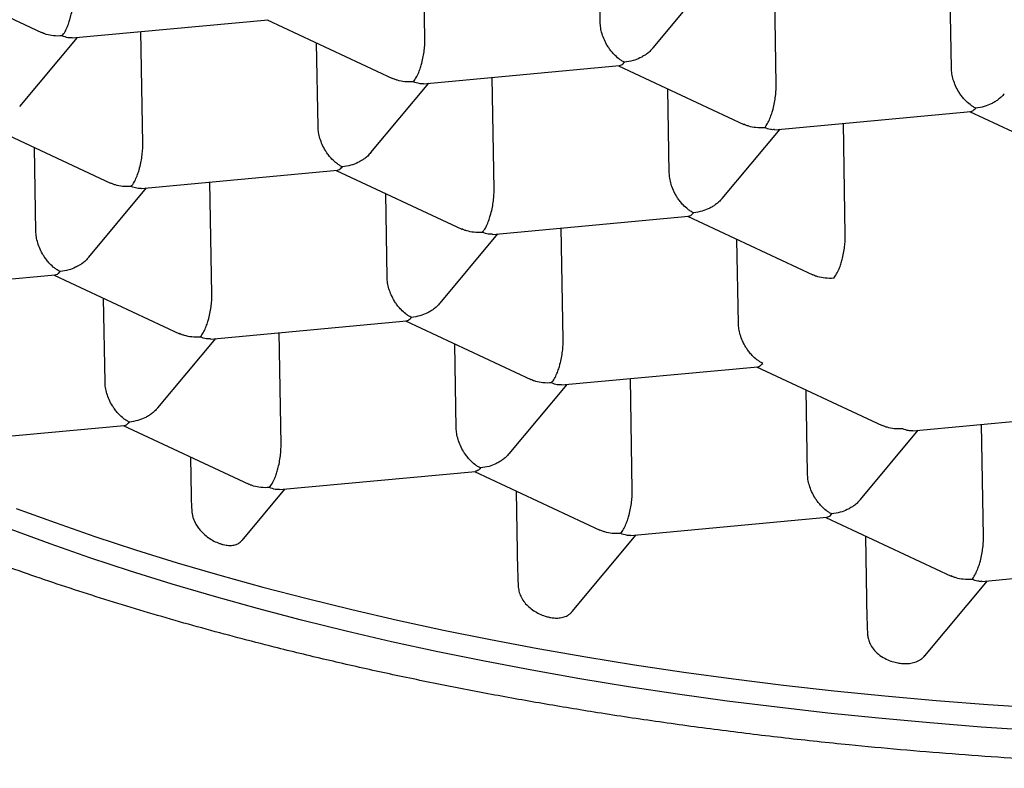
# Model space of a CAD drawing. Header units: millimetres. Extents: x 8 to 613, y 12 to 425.
# Tile 15 of 35: x 309.86 to 313.75, y 397.33 to 400.28. Entities that reach past the tile are written whole.
import ezdxf

# ---------------------------------------------------------------- set-up
doc = ezdxf.new("R2010")
doc.units = ezdxf.units.MM

msp = doc.modelspace()

# ---------------------------------------------------------------- linework, layer by layer
at = {"color": 7, "linetype": 'Continuous', "lineweight": 30}
for p, q in [((311.4642, 400.2089), (311.4566, 400.6496)), ((312.1563, 400.2731), (312.1505, 400.6046)), ((309.4537, 400.4639), (309.9493, 400.2324)), ((312.8515, 400.0277), (312.8438, 400.4684)), ((312.3654, 400.1718), (312.5937, 400.4452)), ((313.5435, 400.0919), (313.5377, 400.4234)), ((310.0708, 400.2113), (310.8453, 400.2831)), ((310.841, 400.2827), (311.3365, 400.0512)), ((310.3499, 399.7958), (310.3423, 400.2365)), ((309.8639, 399.9399), (310.0922, 400.2133)), ((311.042, 399.86), (311.0362, 400.1915)), ((311.458, 400.0301), (312.2325, 400.1019)), ((312.2282, 400.1015), (312.7237, 399.87)), ((311.7372, 399.6146), (311.7295, 400.0553)), ((311.2511, 399.7587), (311.4794, 400.0321)), ((312.4292, 399.6788), (312.4234, 400.0103)), ((312.8453, 399.8489), (313.6197, 399.9207)), ((313.6154, 399.9203), (314.1109, 399.6888)), ((309.7267, 399.8696), (310.2222, 399.6381)), ((312.6383, 399.5775), (312.8667, 399.8509)), ((313.1244, 399.4334), (313.1167, 399.8741)), ((309.9277, 399.4469), (309.9219, 399.7784)), ((310.3438, 399.617), (311.1182, 399.6888)), ((311.1139, 399.6884), (311.6094, 399.4569)), ((310.1368, 399.3456), (310.3651, 399.619)), ((310.6229, 399.2015), (310.6152, 399.6422)), ((311.3149, 399.2656), (311.3091, 399.5972)), ((311.731, 399.4358), (312.5054, 399.5076)), ((312.5011, 399.5072), (312.9966, 399.2757)), ((312.0101, 399.0203), (312.0024, 399.461)), ((311.5241, 399.1644), (311.7524, 399.4378)), ((312.7021, 399.0844), (312.6964, 399.416)), ((309.2295, 399.2039), (310.0039, 399.2757)), ((309.9996, 399.2753), (310.4951, 399.0438)), ((310.2006, 398.8525), (310.1948, 399.1841)), ((310.6167, 399.0227), (311.3911, 399.0945)), ((311.3868, 399.0941), (311.8824, 398.8626)), ((310.4098, 398.7513), (310.6381, 399.0247)), ((310.8958, 398.6072), (310.8881, 399.0479)), ((311.5878, 398.6713), (311.5821, 399.0029)), ((312.0039, 398.8415), (312.7784, 398.9133)), ((312.7741, 398.9129), (313.2696, 398.6814)), ((311.797, 398.5701), (312.0253, 398.8435)), ((312.283, 398.426), (312.2754, 398.8667)), ((312.9751, 398.4901), (312.9693, 398.8217)), ((313.3911, 398.6603), (314.1656, 398.7321)), ((309.5123, 398.6105), (310.2768, 398.6814)), ((310.2725, 398.681), (310.7681, 398.4495)), ((313.6703, 398.2448), (313.6626, 398.6855)), ((313.1842, 398.3889), (313.4125, 398.6623)), ((310.5381, 398.5569), (310.5408, 398.4026)), ((310.8896, 398.4284), (311.6635, 398.5001)), ((311.6598, 398.4998), (312.1553, 398.2683)), ((310.7419, 398.2279), (310.911, 398.4304)), ((311.8248, 398.4227), (311.8303, 398.1045)), ((312.2769, 398.2472), (313.0513, 398.319)), ((313.047, 398.3186), (313.5425, 398.0871)), ((312.0454, 397.9465), (312.2982, 398.2492)), ((313.2043, 398.2451), (313.2101, 397.9143)), ((313.6641, 398.066), (314.438, 398.1377)), ((313.4387, 397.7725), (313.6855, 398.068))]:
    msp.add_line(p, q, dxfattribs=at)
at = {"color": 7, "linetype": 'Continuous', "lineweight": 30, "flags": 128}
for points in [[(309.8494, 398.354), (310.0032, 398.2978), (310.1606, 398.2433), (310.3216, 398.1905), (310.486, 398.1396), (310.6537, 398.0905), (310.8246, 398.0433), (310.9986, 397.9981), (311.1755, 397.9547), (311.3553, 397.9134), (311.5378, 397.874), (311.7229, 397.8367), (311.9104, 397.8014), (312.1003, 397.7682), (312.2924, 397.7372), (312.4865, 397.7082), (312.6826, 397.6814), (312.8806, 397.6567), (313.0801, 397.6343), (313.2812, 397.614), (313.4838, 397.5959), (313.6875, 397.5801), (313.8924, 397.5664)], [(313.8664, 397.4771), (313.6616, 397.4911), (313.458, 397.5072), (313.2557, 397.5256), (313.0548, 397.5461), (312.8554, 397.5689), (312.6578, 397.5938), (312.4619, 397.621), (312.268, 397.6502), (312.0762, 397.6816), (311.8866, 397.715), (311.6994, 397.7506), (311.5147, 397.7882), (311.3325, 397.8278), (311.1531, 397.8694), (310.9766, 397.913), (310.803, 397.9586), (310.6325, 398.006), (310.4653, 398.0553), (310.3013, 398.1065), (310.1408, 398.1595), (309.9839, 398.2142), (309.8306, 398.2707)]]:
    msp.add_lwpolyline(points, dxfattribs=at)
at = {"color": 7, "linetype": 'Continuous', "lineweight": 30}
for points, knots in [([(323.5647, 400.8673), (323.5644, 400.841), (323.5636, 400.7885), (323.5569, 400.7097), (323.5462, 400.6308), (323.5309, 400.5519), (323.5112, 400.4729), (323.4875, 400.395), (323.4598, 400.3183), (323.4284, 400.2427), (323.3929, 400.1673), (323.3534, 400.0921), (323.3097, 400.017), (323.255, 399.9314), (323.1871, 399.8356), (323.1093, 399.7374), (323.0313, 399.6476), (322.955, 399.566), (322.8736, 399.485), (322.7871, 399.4047), (322.6956, 399.3252), (322.5914, 399.2399), (322.473, 399.1495), (322.3388, 399.0541), (322.1972, 398.9602), (322.0533, 398.8711), (321.9082, 398.7867), (321.7685, 398.7101), (321.6301, 398.6382), (321.4937, 398.5707), (321.3531, 398.5046), (321.2084, 398.4397), (321.0596, 398.3763), (320.8943, 398.3092), (320.7117, 398.2391), (320.5103, 398.1663), (320.3033, 398.0962), (320.098, 398.0308), (319.8953, 397.9701), (319.7039, 397.9161), (319.5174, 397.8664), (319.3364, 397.8207), (319.1525, 397.7768), (318.9658, 397.7347), (318.7763, 397.6946), (318.5687, 397.6532), (318.3424, 397.6112), (318.0966, 397.5694), (317.8476, 397.5308), (317.604, 397.4966), (317.3665, 397.4664), (317.1449, 397.4411), (316.9314, 397.4192), (316.7262, 397.4004), (316.5197, 397.3838), (316.3121, 397.3692), (316.1034, 397.3568), (315.8768, 397.3458), (315.6323, 397.3368), (315.3698, 397.3307), (315.1069, 397.3279), (314.8524, 397.3287), (314.607, 397.3325), (314.3802, 397.3387), (314.1637, 397.3471), (313.9574, 397.3574), (313.7516, 397.3698), (313.5464, 397.3844), (313.342, 397.4012), (313.122, 397.4218), (312.887, 397.4468), (312.6373, 397.4769), (312.3901, 397.5104), (312.1535, 397.546), (311.9277, 397.5834), (311.7114, 397.6222), (311.4968, 397.664), (311.284, 397.7087), (311.0745, 397.7561), (310.8882, 397.8013), (310.7245, 397.8434), (310.5823, 397.8818), (310.442, 397.9215), (310.3029, 397.9627), (310.165, 398.0054), (310.0285, 398.0497), (309.8943, 398.0953), (309.7546, 398.145), (309.6101, 398.1989), (309.4615, 398.2573), (309.3165, 398.3174), (309.1754, 398.3791), (309.0379, 398.4423), (308.9042, 398.5072), (308.7744, 398.5737), (308.6384, 398.6472), (308.4977, 398.7281), (308.3536, 398.817), (308.2164, 398.908), (308.0905, 398.9979), (307.9755, 399.0863), (307.8699, 399.1736), (307.77, 399.2627), (307.6758, 399.3537), (307.5882, 399.446), (307.515, 399.5305), (307.4542, 399.6068), (307.4042, 399.6744), (307.3575, 399.7426), (307.3141, 399.8117), (307.2739, 399.8817), (307.2371, 399.9527), (307.204, 400.0241), (307.1728, 400.1001), (307.1444, 400.1808), (307.1179, 400.2726), (307.0962, 400.3712), (307.0816, 400.4724), (307.0745, 400.5696), (307.0738, 400.6628), (307.0792, 400.7562), (307.0897, 400.8409), (307.1034, 400.9167), (307.1188, 400.9838), (307.1371, 401.0508), (307.152, 401.0954), (307.1595, 401.1177)], [0, 0, 0, 0, 0.0070148, 0.0140305, 0.0210453, 0.0280939, 0.0351434, 0.042192, 0.048983, 0.0557748, 0.0625658, 0.0693874, 0.0762099, 0.0830315, 0.092843, 0.1026646, 0.1103664, 0.1180695, 0.1257713, 0.133518, 0.1412659, 0.1490126, 0.1586898, 0.1683671, 0.1780837, 0.1878004, 0.1965607, 0.2053283, 0.2130302, 0.2207332, 0.228435, 0.2361817, 0.2439297, 0.2516763, 0.2613536, 0.2710308, 0.2807475, 0.2904641, 0.2992245, 0.3079921, 0.3156939, 0.323397, 0.3310988, 0.3388455, 0.3465934, 0.3543401, 0.3640173, 0.3736946, 0.3834112, 0.3931279, 0.4018882, 0.4106558, 0.4183577, 0.4260607, 0.4337625, 0.4415092, 0.4492571, 0.4570038, 0.4666811, 0.4763583, 0.486075, 0.4957916, 0.504552, 0.5133196, 0.5210214, 0.5287245, 0.5364263, 0.544173, 0.5519209, 0.5596676, 0.5693448, 0.579022, 0.5887387, 0.5984554, 0.6072157, 0.6159833, 0.6249052, 0.633827, 0.6427797, 0.6517324, 0.658095, 0.6644576, 0.6708313, 0.677205, 0.6837132, 0.6902215, 0.6967416, 0.7032618, 0.7109524, 0.7186479, 0.7263498, 0.7340528, 0.7417546, 0.7495013, 0.7572492, 0.7649959, 0.7746731, 0.7843504, 0.794067, 0.8037837, 0.8125441, 0.8213117, 0.8302335, 0.8391554, 0.8481081, 0.8570608, 0.8634233, 0.8697859, 0.8761596, 0.8825334, 0.8890416, 0.8955498, 0.90207, 0.9085901, 0.9162807, 0.9239763, 0.9334006, 0.942834, 0.9511296, 0.9594251, 0.9677455, 0.9760658, 0.9820447, 0.9880236, 0.9940118, 1, 1, 1, 1]), ([(310.0313, 400.2192), (310.0352, 400.2245), (310.0424, 400.2342), (310.0507, 400.2516), (310.056, 400.2653), (310.0593, 400.275), (310.062, 400.2841), (310.0659, 400.2982), (310.0705, 400.3179), (310.0746, 400.3436), (310.0769, 400.3681), (310.077, 400.3829), (310.077, 400.3901)], [0, 0, 0, 0, 0.164961, 0.307026, 0.369549, 0.426366, 0.477499, 0.522978, 0.65318, 0.775602, 0.891328, 1, 1, 1, 1]), ([(312.2524, 400.1153), (312.2484, 400.1174), (312.2409, 400.1212), (312.227, 400.1311), (312.2149, 400.142), (312.2048, 400.1531), (312.199, 400.1601), (312.1938, 400.1668), (312.1893, 400.1734), (312.1818, 400.185), (312.1726, 400.2027), (312.1635, 400.227), (312.1577, 400.2509), (312.1567, 400.2658), (312.1563, 400.2731)], [0, 0, 0, 0, 0.085455, 0.165161, 0.307198, 0.357669, 0.404485, 0.447658, 0.487199, 0.523127, 0.651398, 0.772911, 0.88871, 1, 1, 1, 1]), ([(310.0313, 400.2192), (310.0198, 400.2188), (309.9985, 400.2181), (309.9738, 400.2234), (309.9582, 400.2286), (309.9519, 400.2314), (309.9493, 400.2326)], [0, 0, 0, 0, 0.400442, 0.745305, 0.897078, 1, 1, 1, 1]), ([(310.0708, 400.2117), (310.0652, 400.2114), (310.0526, 400.2109), (310.039, 400.2162), (310.0313, 400.2192)], [0, 0, 0, 0, 0.437613, 1, 1, 1, 1]), ([(311.4185, 400.038), (311.4224, 400.0433), (311.4296, 400.053), (311.4379, 400.0704), (311.4432, 400.0841), (311.4465, 400.0938), (311.4492, 400.1029), (311.4531, 400.1169), (311.4578, 400.1367), (311.4618, 400.1624), (311.4641, 400.1869), (311.4642, 400.2017), (311.4642, 400.2089)], [0, 0, 0, 0, 0.164961, 0.307026, 0.369549, 0.426366, 0.477499, 0.522978, 0.65318, 0.775602, 0.891328, 1, 1, 1, 1]), ([(312.365, 400.1722), (312.3609, 400.1674), (312.3533, 400.1584), (312.3402, 400.148), (312.3271, 400.1393), (312.3095, 400.13), (312.2845, 400.1201), (312.2637, 400.117), (312.2524, 400.1153)], [0, 0, 0, 0, 0.147836, 0.277009, 0.38513, 0.511487, 0.735162, 1, 1, 1, 1]), ([(312.2325, 400.1022), (312.2353, 400.1027), (312.2418, 400.104), (312.2485, 400.1112), (312.2524, 400.1153)], [0, 0, 0, 0, 0.435281, 1, 1, 1, 1]), ([(313.6396, 399.9341), (313.6357, 399.9362), (313.6281, 399.94), (313.6142, 399.9499), (313.6021, 399.9608), (313.592, 399.9719), (313.5862, 399.9789), (313.581, 399.9856), (313.5765, 399.9921), (313.5691, 400.0038), (313.5598, 400.0215), (313.5507, 400.0458), (313.5449, 400.0697), (313.544, 400.0846), (313.5435, 400.0919)], [0, 0, 0, 0, 0.085455, 0.165161, 0.307198, 0.357669, 0.404485, 0.447658, 0.487199, 0.523127, 0.651398, 0.772911, 0.88871, 1, 1, 1, 1]), ([(311.4185, 400.038), (311.4071, 400.0376), (311.3857, 400.0369), (311.361, 400.0422), (311.3454, 400.0474), (311.3391, 400.0502), (311.3366, 400.0514)], [0, 0, 0, 0, 0.400442, 0.745305, 0.897078, 1, 1, 1, 1]), ([(311.458, 400.0305), (311.4525, 400.0302), (311.4398, 400.0297), (311.4262, 400.035), (311.4185, 400.038)], [0, 0, 0, 0, 0.437613, 1, 1, 1, 1]), ([(312.8057, 399.8568), (312.8096, 399.8621), (312.8169, 399.8718), (312.8251, 399.8892), (312.8305, 399.9029), (312.8337, 399.9126), (312.8365, 399.9217), (312.8404, 399.9357), (312.845, 399.9555), (312.8491, 399.9812), (312.8513, 400.0057), (312.8514, 400.0205), (312.8515, 400.0277)], [0, 0, 0, 0, 0.164961, 0.307026, 0.369549, 0.426366, 0.477499, 0.522978, 0.65318, 0.775602, 0.891328, 1, 1, 1, 1]), ([(313.7522, 399.991), (313.7481, 399.9862), (313.7406, 399.9772), (313.7275, 399.9668), (313.7143, 399.9581), (313.6968, 399.9488), (313.6717, 399.9389), (313.6509, 399.9358), (313.6396, 399.9341)], [0, 0, 0, 0, 0.147836, 0.277009, 0.38513, 0.511487, 0.735162, 1, 1, 1, 1]), ([(313.6197, 399.921), (313.6225, 399.9215), (313.629, 399.9228), (313.6358, 399.93), (313.6396, 399.9341)], [0, 0, 0, 0, 0.435281, 1, 1, 1, 1]), ([(311.1381, 399.7022), (311.1341, 399.7043), (311.1266, 399.7081), (311.1127, 399.718), (311.1006, 399.7288), (311.0905, 399.74), (311.0847, 399.7469), (311.0795, 399.7537), (311.075, 399.7602), (311.0675, 399.7719), (311.0583, 399.7896), (311.0492, 399.8139), (311.0434, 399.8378), (311.0424, 399.8527), (311.042, 399.86)], [0, 0, 0, 0, 0.085455, 0.165161, 0.307198, 0.357669, 0.404485, 0.447658, 0.487199, 0.523127, 0.651398, 0.772911, 0.88871, 1, 1, 1, 1]), ([(312.8057, 399.8568), (312.7943, 399.8564), (312.7729, 399.8557), (312.7482, 399.861), (312.7326, 399.8662), (312.7263, 399.869), (312.7238, 399.8702)], [0, 0, 0, 0, 0.400442, 0.745305, 0.897078, 1, 1, 1, 1]), ([(312.8452, 399.8493), (312.8397, 399.849), (312.827, 399.8485), (312.8134, 399.8538), (312.8057, 399.8568)], [0, 0, 0, 0, 0.437613, 1, 1, 1, 1]), ([(310.3042, 399.6249), (310.3081, 399.6302), (310.3153, 399.6399), (310.3236, 399.6573), (310.3289, 399.671), (310.3322, 399.6807), (310.335, 399.6898), (310.3389, 399.7038), (310.3435, 399.7236), (310.3475, 399.7493), (310.3498, 399.7738), (310.3499, 399.7886), (310.3499, 399.7958)], [0, 0, 0, 0, 0.164961, 0.307026, 0.369549, 0.426366, 0.477499, 0.522978, 0.65318, 0.775602, 0.891328, 1, 1, 1, 1]), ([(311.2507, 399.7591), (311.2466, 399.7543), (311.2391, 399.7452), (311.2259, 399.7349), (311.2128, 399.7262), (311.1952, 399.7169), (311.1702, 399.707), (311.1494, 399.7039), (311.1381, 399.7022)], [0, 0, 0, 0, 0.147836, 0.277009, 0.38513, 0.511487, 0.735162, 1, 1, 1, 1]), ([(311.1182, 399.6891), (311.121, 399.6896), (311.1275, 399.6909), (311.1342, 399.6981), (311.1381, 399.7022)], [0, 0, 0, 0, 0.435281, 1, 1, 1, 1]), ([(312.5253, 399.521), (312.5214, 399.523), (312.5138, 399.5269), (312.4999, 399.5368), (312.4878, 399.5476), (312.4777, 399.5588), (312.4719, 399.5657), (312.4668, 399.5725), (312.4622, 399.579), (312.4547, 399.5908), (312.4453, 399.6088), (312.4362, 399.6333), (312.4305, 399.657), (312.4296, 399.6716), (312.4292, 399.6788)], [0, 0, 0, 0, 0.08545, 0.165151, 0.307179, 0.357647, 0.404461, 0.44763, 0.487169, 0.523095, 0.653748, 0.776324, 0.891406, 1, 1, 1, 1]), ([(310.3042, 399.6249), (310.2928, 399.6245), (310.2714, 399.6238), (310.2467, 399.6291), (310.2311, 399.6343), (310.2248, 399.6371), (310.2223, 399.6383)], [0, 0, 0, 0, 0.400442, 0.745305, 0.897078, 1, 1, 1, 1]), ([(310.3437, 399.6174), (310.3382, 399.6171), (310.3255, 399.6166), (310.3119, 399.6219), (310.3042, 399.6249)], [0, 0, 0, 0, 0.437613, 1, 1, 1, 1]), ([(311.6915, 399.4437), (311.6953, 399.449), (311.7026, 399.4587), (311.7108, 399.4761), (311.7162, 399.4898), (311.7194, 399.4994), (311.7222, 399.5086), (311.7261, 399.5226), (311.7307, 399.5424), (311.7348, 399.5681), (311.7371, 399.5926), (311.7371, 399.6074), (311.7372, 399.6146)], [0, 0, 0, 0, 0.164961, 0.307026, 0.369549, 0.426366, 0.477499, 0.522978, 0.65318, 0.775602, 0.891328, 1, 1, 1, 1]), ([(312.6379, 399.5779), (312.6339, 399.5731), (312.6263, 399.564), (312.6132, 399.5537), (312.6, 399.545), (312.5825, 399.5357), (312.5574, 399.5258), (312.5366, 399.5227), (312.5253, 399.521)], [0, 0, 0, 0, 0.147836, 0.277009, 0.38513, 0.511487, 0.735162, 1, 1, 1, 1]), ([(312.5054, 399.5079), (312.5082, 399.5084), (312.5147, 399.5097), (312.5215, 399.5169), (312.5253, 399.521)], [0, 0, 0, 0, 0.435281, 1, 1, 1, 1]), ([(311.6915, 399.4437), (311.68, 399.4433), (311.6586, 399.4426), (311.634, 399.4479), (311.6183, 399.4531), (311.612, 399.4559), (311.6095, 399.4571)], [0, 0, 0, 0, 0.400442, 0.745305, 0.897078, 1, 1, 1, 1]), ([(310.0238, 399.2891), (310.0199, 399.2911), (310.0123, 399.295), (309.9984, 399.3049), (309.9863, 399.3157), (309.9762, 399.3269), (309.9704, 399.3338), (309.9652, 399.3406), (309.9607, 399.3471), (309.9532, 399.3589), (309.9438, 399.3769), (309.9347, 399.4013), (309.929, 399.425), (309.9281, 399.4397), (309.9277, 399.4469)], [0, 0, 0, 0, 0.08545, 0.165151, 0.307179, 0.357647, 0.404461, 0.44763, 0.487169, 0.523095, 0.653748, 0.776324, 0.891406, 1, 1, 1, 1]), ([(311.731, 399.4361), (311.7254, 399.4359), (311.7127, 399.4354), (311.6991, 399.4407), (311.6915, 399.4437)], [0, 0, 0, 0, 0.437613, 1, 1, 1, 1]), ([(313.0787, 399.2625), (313.0826, 399.2678), (313.0898, 399.2775), (313.0981, 399.2949), (313.1034, 399.3086), (313.1067, 399.3182), (313.1094, 399.3274), (313.1133, 399.3414), (313.1179, 399.3612), (313.122, 399.3869), (313.1243, 399.4114), (313.1244, 399.4262), (313.1244, 399.4334)], [0, 0, 0, 0, 0.1649611, 0.3070263, 0.3695488, 0.4263656, 0.4774985, 0.5229779, 0.65318, 0.775602, 0.8913278, 1, 1, 1, 1]), ([(310.1364, 399.346), (310.1323, 399.3412), (310.1248, 399.3321), (310.1117, 399.3218), (310.0985, 399.3131), (310.081, 399.3038), (310.0559, 399.2939), (310.0351, 399.2908), (310.0238, 399.2891)], [0, 0, 0, 0, 0.147836, 0.277009, 0.38513, 0.511487, 0.735162, 1, 1, 1, 1]), ([(310.0039, 399.276), (310.0067, 399.2765), (310.0132, 399.2778), (310.02, 399.285), (310.0238, 399.2891)], [0, 0, 0, 0, 0.435281, 1, 1, 1, 1]), ([(311.411, 399.1079), (311.4071, 399.1099), (311.3995, 399.1138), (311.3856, 399.1237), (311.3735, 399.1345), (311.3634, 399.1457), (311.3576, 399.1526), (311.3525, 399.1594), (311.3479, 399.1659), (311.3404, 399.1777), (311.331, 399.1957), (311.3219, 399.2201), (311.3162, 399.2438), (311.3153, 399.2585), (311.3149, 399.2656)], [0, 0, 0, 0, 0.08545, 0.165151, 0.307179, 0.357647, 0.404461, 0.44763, 0.487169, 0.523095, 0.653748, 0.776324, 0.891406, 1, 1, 1, 1]), ([(313.0787, 399.2625), (313.0672, 399.2621), (313.0459, 399.2614), (313.0212, 399.2666), (313.0055, 399.2719), (312.9993, 399.2747), (312.9967, 399.2759)], [0, 0, 0, 0, 0.4004421, 0.7453046, 0.8970777, 1, 1, 1, 1]), ([(310.5772, 399.0306), (310.5811, 399.0359), (310.5883, 399.0456), (310.5965, 399.0629), (310.6019, 399.0767), (310.6051, 399.0863), (310.6079, 399.0955), (310.6118, 399.1095), (310.6164, 399.1293), (310.6205, 399.155), (310.6228, 399.1795), (310.6228, 399.1943), (310.6229, 399.2015)], [0, 0, 0, 0, 0.164961, 0.307026, 0.369549, 0.426366, 0.477499, 0.522978, 0.65318, 0.775602, 0.891328, 1, 1, 1, 1]), ([(311.5236, 399.1648), (311.5196, 399.16), (311.512, 399.1509), (311.4989, 399.1406), (311.4858, 399.1319), (311.4682, 399.1226), (311.4431, 399.1127), (311.4223, 399.1096), (311.411, 399.1079)], [0, 0, 0, 0, 0.147836, 0.277009, 0.38513, 0.511487, 0.735162, 1, 1, 1, 1]), ([(311.3911, 399.0948), (311.3939, 399.0953), (311.4004, 399.0966), (311.4072, 399.1038), (311.411, 399.1079)], [0, 0, 0, 0, 0.435281, 1, 1, 1, 1]), ([(312.7982, 398.9267), (312.7943, 398.9287), (312.7867, 398.9326), (312.7728, 398.9424), (312.7608, 398.9533), (312.7506, 398.9645), (312.7449, 398.9714), (312.7397, 398.9782), (312.7351, 398.9847), (312.7276, 398.9965), (312.7182, 399.0145), (312.7091, 399.0389), (312.7035, 399.0626), (312.7026, 399.0773), (312.7021, 399.0844)], [0, 0, 0, 0, 0.08545, 0.165151, 0.307179, 0.357647, 0.404461, 0.44763, 0.487169, 0.523095, 0.653748, 0.776324, 0.891406, 1, 1, 1, 1]), ([(310.5772, 399.0306), (310.5657, 399.0302), (310.5443, 399.0294), (310.5197, 399.0347), (310.504, 399.0399), (310.4977, 399.0428), (310.4952, 399.044)], [0, 0, 0, 0, 0.400442, 0.745305, 0.897078, 1, 1, 1, 1]), ([(310.6167, 399.023), (310.6111, 399.0228), (310.5985, 399.0223), (310.5848, 399.0276), (310.5772, 399.0306)], [0, 0, 0, 0, 0.437613, 1, 1, 1, 1]), ([(311.9644, 398.8494), (311.9683, 398.8547), (311.9755, 398.8644), (311.9838, 398.8817), (311.9891, 398.8955), (311.9924, 398.9051), (311.9951, 398.9143), (311.999, 398.9283), (312.0036, 398.9481), (312.0077, 398.9738), (312.01, 398.9983), (312.0101, 399.0131), (312.0101, 399.0203)], [0, 0, 0, 0, 0.164961, 0.307026, 0.369549, 0.426366, 0.477499, 0.522978, 0.65318, 0.775602, 0.891328, 1, 1, 1, 1]), ([(312.7783, 398.9135), (312.7812, 398.9141), (312.7876, 398.9154), (312.7944, 398.9226), (312.7982, 398.9267)], [0, 0, 0, 0, 0.435281, 1, 1, 1, 1]), ([(310.2967, 398.6948), (310.2928, 398.6968), (310.2852, 398.7007), (310.2713, 398.7105), (310.2593, 398.7214), (310.2491, 398.7326), (310.2433, 398.7395), (310.2382, 398.7463), (310.2336, 398.7528), (310.2261, 398.7646), (310.2167, 398.7825), (310.2076, 398.807), (310.2019, 398.8307), (310.2011, 398.8454), (310.2006, 398.8525)], [0, 0, 0, 0, 0.0854501, 0.1651512, 0.3071795, 0.357647, 0.4044606, 0.4476303, 0.4871694, 0.5230952, 0.653748, 0.7763238, 0.8914059, 1, 1, 1, 1]), ([(311.9644, 398.8494), (311.9529, 398.849), (311.9316, 398.8482), (311.9069, 398.8535), (311.8913, 398.8587), (311.885, 398.8616), (311.8824, 398.8628)], [0, 0, 0, 0, 0.4004421, 0.7453046, 0.8970777, 1, 1, 1, 1]), ([(312.0039, 398.8418), (311.9983, 398.8416), (311.9857, 398.841), (311.9721, 398.8464), (311.9644, 398.8494)], [0, 0, 0, 0, 0.437613, 1, 1, 1, 1]), ([(310.4093, 398.7517), (310.4053, 398.7469), (310.3977, 398.7378), (310.3846, 398.7275), (310.3715, 398.7188), (310.3539, 398.7095), (310.3288, 398.6996), (310.308, 398.6965), (310.2967, 398.6948)], [0, 0, 0, 0, 0.147836, 0.277009, 0.38513, 0.511487, 0.735162, 1, 1, 1, 1]), ([(310.2768, 398.6816), (310.2796, 398.6822), (310.2861, 398.6834), (310.2929, 398.6907), (310.2967, 398.6948)], [0, 0, 0, 0, 0.435281, 1, 1, 1, 1]), ([(313.3516, 398.6682), (313.3402, 398.6678), (313.3188, 398.667), (313.2941, 398.6723), (313.2785, 398.6775), (313.2722, 398.6804), (313.2697, 398.6816)], [0, 0, 0, 0, 0.4004421, 0.7453046, 0.8970777, 1, 1, 1, 1]), ([(311.6839, 398.5136), (311.68, 398.5156), (311.6724, 398.5195), (311.6585, 398.5293), (311.6465, 398.5402), (311.6364, 398.5513), (311.6306, 398.5583), (311.6254, 398.5651), (311.6208, 398.5716), (311.6133, 398.5834), (311.6039, 398.6013), (311.5948, 398.6258), (311.5892, 398.6495), (311.5883, 398.6642), (311.5878, 398.6713)], [0, 0, 0, 0, 0.08545, 0.165151, 0.307179, 0.357647, 0.404461, 0.44763, 0.487169, 0.523095, 0.653748, 0.776324, 0.891406, 1, 1, 1, 1]), ([(313.3911, 398.6606), (313.3856, 398.6604), (313.3729, 398.6598), (313.3593, 398.6652), (313.3516, 398.6682)], [0, 0, 0, 0, 0.437613, 1, 1, 1, 1]), ([(310.8501, 398.4363), (310.854, 398.4415), (310.8612, 398.4513), (310.8695, 398.4686), (310.8748, 398.4824), (310.8781, 398.492), (310.8808, 398.5012), (310.8847, 398.5152), (310.8894, 398.535), (310.8934, 398.5607), (310.8957, 398.5852), (310.8958, 398.6), (310.8958, 398.6072)], [0, 0, 0, 0, 0.164961, 0.307026, 0.369549, 0.426366, 0.477499, 0.522978, 0.65318, 0.775602, 0.891328, 1, 1, 1, 1]), ([(311.7965, 398.5705), (311.7925, 398.5657), (311.7849, 398.5566), (311.7718, 398.5463), (311.7587, 398.5376), (311.7411, 398.5283), (311.7161, 398.5184), (311.6952, 398.5153), (311.6839, 398.5136)], [0, 0, 0, 0, 0.147836, 0.277009, 0.38513, 0.511487, 0.735162, 1, 1, 1, 1]), ([(311.6839, 398.5136), (311.68, 398.5095), (311.673, 398.5023), (311.6664, 398.501), (311.6635, 398.5005)], [0, 0, 0, 0, 0.562292, 1, 1, 1, 1]), ([(313.0712, 398.3324), (313.0672, 398.3344), (313.0597, 398.3383), (313.0458, 398.3481), (313.0337, 398.359), (313.0236, 398.3701), (313.0178, 398.3771), (313.0126, 398.3839), (313.0081, 398.3904), (313.0006, 398.4022), (312.9912, 398.4201), (312.9821, 398.4446), (312.9764, 398.4683), (312.9755, 398.483), (312.9751, 398.4901)], [0, 0, 0, 0, 0.08545, 0.165151, 0.307179, 0.357647, 0.404461, 0.44763, 0.487169, 0.523095, 0.653748, 0.776324, 0.891406, 1, 1, 1, 1]), ([(310.8501, 398.4363), (310.8386, 398.4359), (310.8173, 398.4351), (310.7926, 398.4404), (310.777, 398.4456), (310.7707, 398.4485), (310.7681, 398.4497)], [0, 0, 0, 0, 0.400442, 0.745305, 0.897078, 1, 1, 1, 1]), ([(310.8896, 398.4287), (310.8841, 398.4285), (310.8714, 398.4279), (310.8578, 398.4333), (310.8501, 398.4363)], [0, 0, 0, 0, 0.437613, 1, 1, 1, 1]), ([(312.2373, 398.2551), (312.2412, 398.2603), (312.2484, 398.2701), (312.2567, 398.2874), (312.262, 398.3012), (312.2653, 398.3108), (312.2681, 398.3199), (312.272, 398.334), (312.2766, 398.3538), (312.2806, 398.3795), (312.2829, 398.404), (312.283, 398.4188), (312.283, 398.426)], [0, 0, 0, 0, 0.164961, 0.307026, 0.369549, 0.426366, 0.477499, 0.522978, 0.65318, 0.775602, 0.891328, 1, 1, 1, 1]), ([(313.1838, 398.3893), (313.1797, 398.3845), (313.1722, 398.3754), (313.159, 398.3651), (313.1459, 398.3564), (313.1283, 398.3471), (313.1033, 398.3372), (313.0825, 398.3341), (313.0712, 398.3324)], [0, 0, 0, 0, 0.1478361, 0.2770087, 0.3851297, 0.5114869, 0.7351617, 1, 1, 1, 1]), ([(310.5435, 398.342), (310.5441, 398.3374), (310.5451, 398.3284), (310.5499, 398.3114), (310.5567, 398.2965), (310.5645, 398.2839), (310.5696, 398.2767), (310.5748, 398.2702), (310.58, 398.2644), (310.5894, 398.2546), (310.6042, 398.2416), (310.6254, 398.2277), (310.6417, 398.22), (310.6522, 398.216), (310.6575, 398.2142), (310.6626, 398.2127), (310.6702, 398.2107), (310.6814, 398.2084), (310.6938, 398.2075), (310.7055, 398.2084), (310.714, 398.2102), (310.7215, 398.2128), (310.728, 398.216), (310.7352, 398.2206), (310.7391, 398.2255), (310.7414, 398.2284)], [0, 0, 0, 0, 0.05074, 0.098217, 0.183267, 0.213699, 0.242052, 0.268332, 0.292544, 0.314695, 0.395, 0.473774, 0.551517, 0.570885, 0.590229, 0.609556, 0.628876, 0.676036, 0.744113, 0.78605, 0.833239, 0.867626, 0.904351, 0.943412, 1, 1, 1, 1]), ([(313.0513, 398.3192), (313.0541, 398.3198), (313.0606, 398.321), (313.0673, 398.3283), (313.0712, 398.3324)], [0, 0, 0, 0, 0.435281, 1, 1, 1, 1]), ([(312.2373, 398.2551), (312.2259, 398.2547), (312.2045, 398.2539), (312.1798, 398.2592), (312.1642, 398.2644), (312.1579, 398.2673), (312.1554, 398.2685)], [0, 0, 0, 0, 0.4004421, 0.7453046, 0.8970777, 1, 1, 1, 1]), ([(312.2768, 398.2475), (312.2713, 398.2473), (312.2586, 398.2467), (312.245, 398.2521), (312.2373, 398.2551)], [0, 0, 0, 0, 0.437613, 1, 1, 1, 1]), ([(313.6246, 398.0739), (313.6284, 398.0791), (313.6357, 398.0889), (313.6439, 398.1062), (313.6493, 398.12), (313.6525, 398.1296), (313.6553, 398.1387), (313.6592, 398.1528), (313.6638, 398.1726), (313.6679, 398.1983), (313.6702, 398.2228), (313.6702, 398.2376), (313.6703, 398.2448)], [0, 0, 0, 0, 0.1649611, 0.3070263, 0.3695488, 0.4263656, 0.4774985, 0.5229779, 0.65318, 0.775602, 0.8913278, 1, 1, 1, 1]), ([(313.6246, 398.0739), (313.6131, 398.0735), (313.5917, 398.0727), (313.5671, 398.078), (313.5514, 398.0832), (313.5451, 398.0861), (313.5426, 398.0873)], [0, 0, 0, 0, 0.400442, 0.745305, 0.897078, 1, 1, 1, 1]), ([(313.6641, 398.0663), (313.6585, 398.0661), (313.6458, 398.0655), (313.6322, 398.0709), (313.6246, 398.0739)], [0, 0, 0, 0, 0.437613, 1, 1, 1, 1]), ([(311.833, 398.0438), (311.834, 398.0367), (311.8359, 398.0225), (311.8447, 398.0017), (311.8575, 397.9821), (311.8743, 397.9649), (311.894, 397.95), (311.9157, 397.9375), (311.9335, 397.9302), (311.9464, 397.9264), (311.9542, 397.9245), (311.9653, 397.9224), (311.9805, 397.9208), (311.9997, 397.9216), (312.0157, 397.9257), (312.0281, 397.9316), (312.0369, 397.9377), (312.0426, 397.9428), (312.0451, 397.9461), (312.0454, 397.9465)], [0, 0, 0, 0, 0.078303, 0.156799, 0.235507, 0.314447, 0.392484, 0.470599, 0.549237, 0.575687, 0.60226, 0.628971, 0.690678, 0.763508, 0.847636, 0.894043, 0.943323, 0.993649, 1, 1, 1, 1]), ([(313.2127, 397.8536), (313.2134, 397.8483), (313.215, 397.8365), (313.2222, 397.8179), (313.2352, 397.7975), (313.2548, 397.778), (313.2786, 397.7622), (313.3031, 397.7514), (313.3255, 397.7451), (313.3468, 397.7418), (313.368, 397.7411), (313.3898, 397.7437), (313.407, 397.7492), (313.4197, 397.756), (313.4298, 397.7628), (313.4353, 397.7692), (313.4384, 397.7728)], [0, 0, 0, 0, 0.059557, 0.131618, 0.21628, 0.313593, 0.408748, 0.492603, 0.565266, 0.62691, 0.697056, 0.772474, 0.853514, 0.896298, 0.940594, 1, 1, 1, 1])]:
    msp.add_open_spline(points, degree=3, knots=knots, dxfattribs=at)
for points in [[(310.5408, 398.4026), (310.541, 398.3922), (310.5416, 398.3715), (310.5429, 398.3518), (310.5435, 398.342)], [(311.8303, 398.1045), (311.8306, 398.0941), (311.8311, 398.0733), (311.8324, 398.0536), (311.833, 398.0438)], [(313.2101, 397.9143), (313.2103, 397.9039), (313.2108, 397.8831), (313.2121, 397.8634), (313.2127, 397.8536)]]:
    msp.add_open_spline(points, degree=3, dxfattribs=at)

doc.saveas('drawing.dxf')
